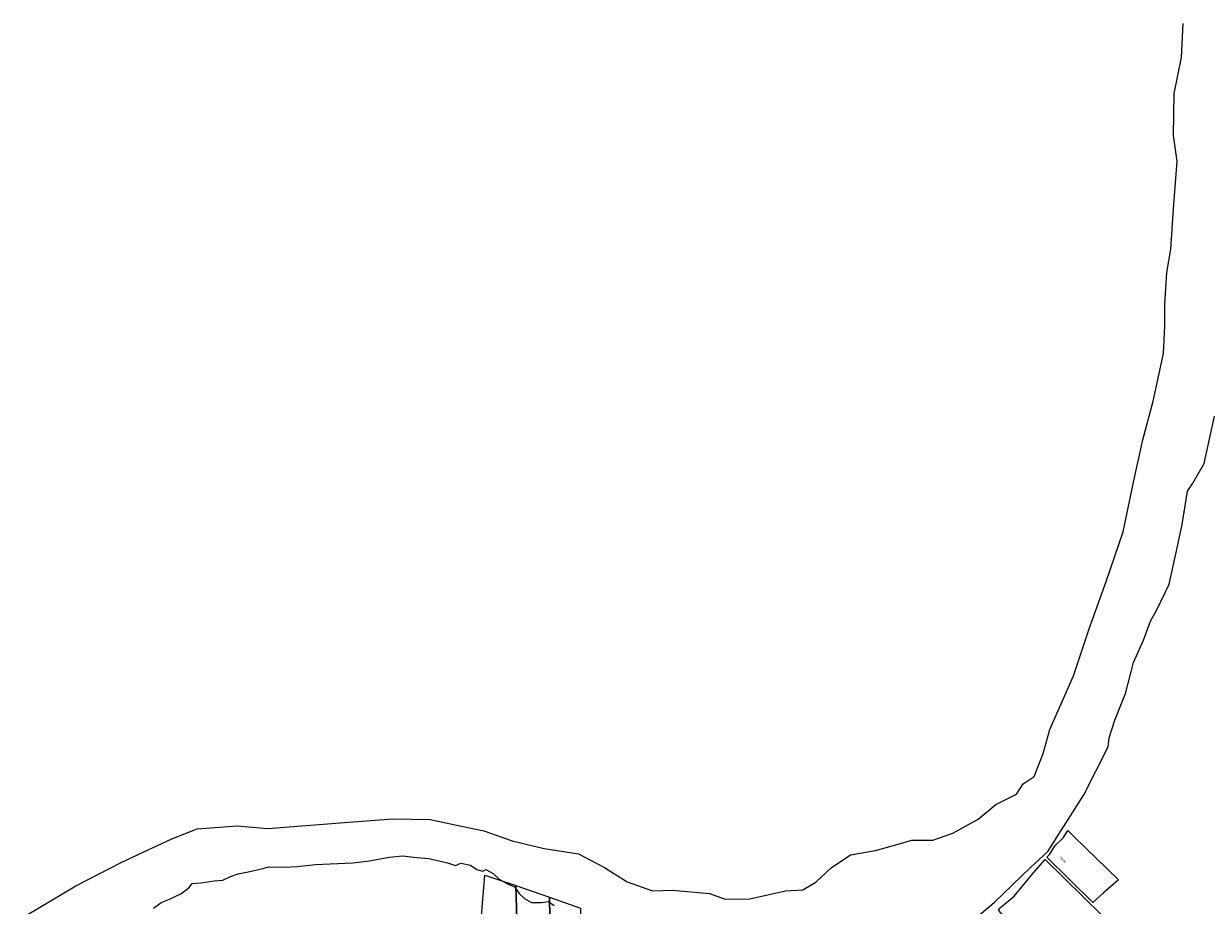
# Model space of a CAD drawing. Header units: metres. Extents: x 347609 to 748319, y 8548087 to 17123455.
# Tile 20 of 47: x 373759 to 374377, y 8562442 to 8562902. Entities that reach past the tile are written whole.
import ezdxf
from ezdxf.enums import TextEntityAlignment as Align

# ---------------------------------------------------------------- set-up
doc = ezdxf.new("R2010")
doc.units = ezdxf.units.M
doc.layers.add('01. RIO', color=7, linetype='Continuous', lineweight=5, true_color=0x2776bb)
doc.layers.add('Predios Rurales', color=90, linetype='Continuous', lineweight=15)
doc.layers.add('Predios Rurales Nombres', color=7, linetype='Continuous', true_color=0xffffff)
doc.styles.add('ARIAL', font='arial.ttf')

# ---------------------------------------------------------------- blocks, each defined once
blk = doc.blocks.new('REIORORI')
at = {"layer": '01. RIO', "color": 152, "lineweight": 15, "true_color": 0x2776bb, "flags": 128}
for points in [[(373758.75, 8562436.05), (373785.89, 8562452.11), (373809.6, 8562464.24), (373821.01, 8562469.76), (373836.05, 8562476.67), (373849.18, 8562481.86), (373870.09, 8562483.41), (373885.99, 8562482.03), (373926.1, 8562485.11), (373951.31, 8562487.02), (373970.78, 8562486.67), (373990.42, 8562482.5), (373998.76, 8562480.76), (374013.54, 8562475.55), (374030.11, 8562471.54), (374048.02, 8562468.76), (374061.58, 8562461.64), (374073.4, 8562454.17), (374086.61, 8562449.48), (374097.04, 8562449.82), (374116.4, 8562448.23), (374124.57, 8562445.11), (374137.43, 8562445.28), (374156.04, 8562449.62), (374165.08, 8562449.97), (374171.86, 8562453.97), (374179.85, 8562461.61), (374189.97, 8562468.35), (374203.05, 8562470.61), (374215.95, 8562474.27), (374221.88, 8562476.01), (374232.87, 8562476.01), (374243.33, 8562479.67), (374256.44, 8562486.85), (374265.68, 8562494.52), (374276.49, 8562499.92), (374279.97, 8562505.32), (374285.73, 8562509.16), (374290.44, 8562521.18), (374293.94, 8562533.61), (374306.14, 8562561.66), (374314.52, 8562586.62), (374323.24, 8562610.84), (374332.14, 8562636.69), (374337.54, 8562662.65), (374342.44, 8562684.66), (374347.84, 8562704.87), (374353.08, 8562729.66), (374353.77, 8562743.95), (374353.77, 8562755.33), (374354.82, 8562771.88), (374356.91, 8562784.08), (374358.31, 8562805.06), (374360.23, 8562829.98), (374358.31, 8562843.27), (374358.66, 8562865.23), (374362.5, 8562883.95), (374363.37, 8562901.72)], [(373826.41, 8562440.47), (373830.4, 8562443.48), (373834.72, 8562445.27), (373840.74, 8562447.95), (373844.81, 8562451.13), (373846.68, 8562453.4), (373851.24, 8562453.73), (373858, 8562454.79), (373862.65, 8562455.12), (373866.56, 8562457.07), (373870.54, 8562458.45), (373877.54, 8562459.84), (373883.49, 8562461.22), (373886.66, 8562462.03), (373894.9, 8562461.79), (373901.34, 8562462.28), (373910.86, 8562463.26), (373918.61, 8562463.58), (373930.41, 8562464.07), (373939.12, 8562465.21), (373943.6, 8562466.1), (373949.54, 8562467.16), (373956.3, 8562467.81), (373963.78, 8562467), (373970, 8562466.44), (373979.76, 8562464.08), (373984, 8562462.78), (373986.76, 8562464), (373991.81, 8562462.86), (373995.15, 8562460.66), (373998.24, 8562459.77), (373999.7, 8562460.74), (374003.61, 8562458.63), (374006.7, 8562455.7), (374011.1, 8562453.26), (374014.68, 8562451.55), (374017.2, 8562448.21), (374019.97, 8562445.61), (374023.55, 8562443.5), (374028.71, 8562443.41), (374032.37, 8562444.06), (374035.39, 8562441.86)], [(374243.74, 8562425.65), (374264.9, 8562443.4), (374283.87, 8562461.74), (374292.75, 8562470.09), (374311.68, 8562499.59), (374324.37, 8562524.57), (374324.76, 8562529.27), (374327.76, 8562538.54), (374333.38, 8562552.37), (374337.57, 8562568.6), (374342.66, 8562580.21), (374346.33, 8562590.18), (374349.72, 8562596.06), (374356.12, 8562609.37), (374359.79, 8562625.86), (374362.92, 8562640.61), (374365.66, 8562657.83), (374368.41, 8562662.06), (374374.29, 8562672.37), (374379.77, 8562697.03)]]:
    blk.add_lwpolyline(points, dxfattribs=at)

msp = doc.modelspace()

# ---------------------------------------------------------------- linework, layer by layer
at = {"layer": 'Predios Rurales'}
for points in [[(374292.35, 8562467.03), (374293.81, 8562468.71), (374296.62, 8562473.12), (374301.02, 8562477.41), (374303.23, 8562480.94), (374306.52, 8562477.76), (374329.67, 8562455.34), (374321.66, 8562448.24), (374316.3, 8562443.49)], [(374291.8, 8562417.64), (374288.59, 8562414.96), (374286.18, 8562417.7), (374267.03, 8562439.4), (374268.19, 8562440.79), (374275.31, 8562446.8), (374285.18, 8562458.78), (374291.38, 8562465.91), (374331.05, 8562426.87), (374322.44, 8562418.75), (374359.22, 8562377.94), (374345.65, 8562362.8), (374293.91, 8562415.48)], [(373993.43, 8562388.13), (373999.29, 8562457.73), (374015.38, 8562452.24), (374018.61, 8562347.12), (374011.38, 8562346.15), (374011.13, 8562346.18), (374006.72, 8562346.72), (374006.73, 8562384.87)], [(374018.61, 8562347.12), (374015.38, 8562452.24), (374032.91, 8562446.32), (374034.71, 8562336.63), (374019.98, 8562332.1), (374018.9, 8562337.66)], [(374034.71, 8562336.63), (374032.91, 8562446.32), (374049.2, 8562440.49), (374048.97, 8562367.08), (374048.89, 8562340.98)]]:
    msp.add_lwpolyline(points, close=True, dxfattribs=at)

# ---------------------------------------------------------------- block references
msp.add_blockref('REIORORI', (0, 0))

# ---------------------------------------------------------------- texts
at = {"layer": 'Predios Rurales Nombres', "color": 251, "true_color": 0x636466, "style": 'ARIAL'}
msp.add_text('02939', height=1, rotation=-44.42369, dxfattribs=at).set_placement((374298.74, 8562466.55), align=Align.BOTTOM_LEFT)

doc.saveas('drawing.dxf')
